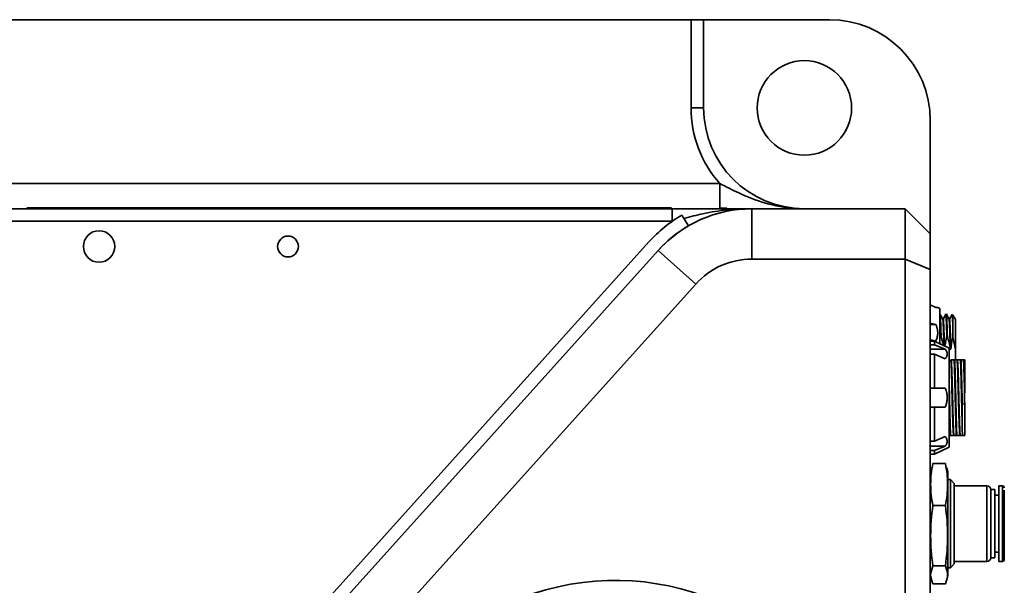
# Model space of a CAD drawing. Header units: millimetres. Extents: x 5 to 517, y 5 to 292.
# Tile 51 of 98: x 254 to 270, y 61 to 70. Entities that reach past the tile are written whole.
import ezdxf

# ---------------------------------------------------------------- set-up
doc = ezdxf.new("R2010")
doc.units = ezdxf.units.MM

msp = doc.modelspace()

# ---------------------------------------------------------------- linework, layer by layer
at = {"color": 7, "linetype": 'Continuous', "lineweight": 35}
for p, q in [((241.6846, 69.8179), (265.0846, 69.8179)), ((265.0846, 68.4179), (265.0846, 69.8179)), ((265.0846, 69.8179), (265.2846, 69.8179)), ((265.2846, 69.8179), (265.2846, 68.4179)), ((267.2846, 69.8179), (265.2846, 69.8179)), ((265.0846, 68.4179), (265.2846, 68.4179)), ((268.8846, 66.4179), (268.8846, 68.2179)), ((253.4846, 67.2179), (265.5429, 67.2179)), ((265.5429, 67.2179), (265.5429, 66.8306)), ((253.0846, 66.8179), (264.786, 66.8179)), ((264.7739, 66.8306), (254.5375, 66.8306)), ((264.786, 66.8179), (264.786, 66.6179)), ((265.6518, 66.8275), (265.5429, 66.8306)), ((266.0509, 66.8179), (266.0509, 66.0179)), ((266.0509, 66.8179), (268.4846, 66.8179)), ((268.4846, 66.0179), (268.4846, 66.8179)), ((268.4846, 66.8179), (268.8846, 66.4179)), ((264.9402, 66.717), (265.042, 66.5449)), ((268.8846, 66.4179), (268.8846, 65.8522)), ((259.0202, 60.2974), (264.4161, 66.2901)), ((259.1688, 60.1636), (264.5646, 66.1562)), ((264.5646, 66.1562), (265.1591, 65.6209)), ((268.4846, 66.0179), (266.0509, 66.0179)), ((268.4846, 66.0179), (268.8846, 65.8522)), ((268.4846, 47.6179), (268.4846, 66.0179)), ((268.8846, 65.8522), (268.8846, 47.7836)), ((265.1591, 65.6209), (259.7634, 59.6283)), ((268.9727, 65.2475), (268.8846, 65.2894)), ((269.0347, 65.2325), (269.0025, 65.2475)), ((269.0822, 65.0631), (269.0393, 65.1374)), ((269.1299, 65.1376), (269.0868, 65.0631)), ((269.1564, 65.1375), (269.1127, 65.1375)), ((269.1383, 65.1342), (269.1389, 65.1375)), ((269.1823, 65.063), (269.1393, 65.1374)), ((269.2299, 65.1376), (269.1867, 65.0629)), ((269.2408, 65.1298), (269.2374, 65.1358)), ((269.2376, 65.1297), (269.2413, 65.1299)), ((269.2835, 65.0575), (269.2413, 65.1298)), ((268.8846, 64.9984), (268.9727, 64.9774)), ((268.9727, 64.9774), (268.8846, 64.9774)), ((269.0971, 64.9625), (269.0901, 64.9625)), ((268.9727, 64.7176), (268.869, 64.7423)), ((269.0469, 64.7882), (269.0557, 64.7882)), ((269.1469, 64.7882), (269.1557, 64.7882)), ((269.2846, 64.5825), (269.2442, 64.7778)), ((268.9496, 64.7129), (268.8846, 64.7129)), ((268.8846, 64.657), (268.9496, 64.657)), ((268.8846, 64.5857), (269.1227, 64.5857)), ((269.1847, 64.6028), (268.9496, 64.7129)), ((268.9496, 64.657), (268.9496, 64.7129)), ((269.1227, 64.5857), (268.9496, 64.657)), ((269.2024, 64.5907), (269.2092, 64.5907)), ((269.2846, 64.4179), (269.2846, 64.5825)), ((268.8846, 64.507), (268.9496, 64.507)), ((268.9496, 63.9679), (268.9496, 64.507)), ((268.9496, 64.507), (269.1227, 64.4357)), ((269.2098, 64.4179), (269.2166, 64.4179)), ((269.2633, 64.4179), (269.2721, 64.4179)), ((269.3098, 64.4179), (269.3166, 64.4179)), ((269.3633, 64.4179), (269.3721, 64.4179)), ((269.4098, 64.4179), (269.4166, 64.4179)), ((268.8846, 63.9679), (268.9496, 63.9679)), ((269.1227, 63.9679), (268.9496, 63.9679)), ((269.4296, 63.8929), (269.4296, 63.8777)), ((269.4335, 63.8929), (269.4296, 63.8929)), ((269.4346, 63.8929), (269.4335, 63.8929)), ((268.8846, 63.6679), (268.9496, 63.6679)), ((268.9496, 63.1288), (268.9496, 63.6679)), ((268.9496, 63.6679), (269.1227, 63.6679)), ((269.4335, 63.7262), (269.3913, 63.7154)), ((269.3913, 63.3732), (269.3913, 63.7154)), ((269.4296, 63.7429), (269.433, 63.7429)), ((269.4335, 63.7429), (269.4346, 63.7429)), ((268.9496, 63.1288), (269.1227, 63.2001)), ((269.2057, 63.2179), (269.1969, 63.2179)), ((269.2592, 63.2179), (269.2524, 63.2179)), ((269.3057, 63.2179), (269.2969, 63.2179)), ((269.3592, 63.2179), (269.3524, 63.2179)), ((269.3942, 63.2179), (269.4346, 63.2179)), ((268.8846, 63.1288), (268.9496, 63.1288)), ((269.1227, 63.0501), (268.8846, 63.0501)), ((269.1227, 63.0501), (268.9496, 62.9788)), ((268.9496, 62.9229), (269.1847, 63.033)), ((268.8846, 62.9788), (268.9496, 62.9788)), ((268.8846, 62.9229), (268.9496, 62.9229)), ((268.9496, 62.9788), (268.9496, 62.9229)), ((268.9009, 62.7087), (268.8846, 62.6479)), ((269.124, 62.7742), (268.9252, 62.7742)), ((269.1646, 62.6479), (269.1482, 62.7088)), ((269.1646, 62.4248), (269.1646, 62.6479)), ((269.2032, 62.5179), (269.1646, 62.5179)), ((269.1646, 60.9879), (269.1646, 62.4248)), ((269.2646, 62.4566), (269.2032, 62.5179)), ((269.2032, 62.3297), (269.2032, 62.5179)), ((269.2646, 62.2849), (269.2646, 62.4566)), ((269.7843, 62.4179), (269.2646, 62.4179)), ((270.0296, 62.4179), (269.9734, 62.4179)), ((269.9734, 62.2566), (269.9734, 62.4179)), ((269.2032, 61.1179), (269.2032, 62.3297)), ((269.2646, 61.1793), (269.2646, 62.2849)), ((269.9089, 62.3579), (269.8443, 62.3579)), ((269.8443, 61.2779), (269.8443, 62.3579)), ((269.9089, 62.2128), (269.9089, 62.3579)), ((269.9734, 62.2679), (269.9089, 62.2679)), ((269.9734, 61.2179), (269.9734, 62.2566)), ((269.124, 62.1047), (268.9252, 62.1047)), ((269.9089, 61.2779), (269.9089, 62.2128)), ((269.9089, 61.3679), (269.9734, 61.3679)), ((268.9252, 61.1484), (269.124, 61.1484)), ((269.2032, 61.1179), (269.2646, 61.1793)), ((269.2646, 61.2179), (269.7843, 61.2179)), ((269.8443, 61.2779), (269.9089, 61.2779)), ((269.9734, 61.2179), (270.0296, 61.2179)), ((268.8846, 60.9879), (268.9009, 60.9271)), ((269.1482, 60.927), (269.1646, 60.9879)), ((269.1646, 61.1179), (269.2032, 61.1179)), ((269.124, 60.8616), (268.9252, 60.8616))]:
    msp.add_line(p, q, dxfattribs=at)
at = {"color": 8, "linetype": 'Continuous', "lineweight": 35}
for p, q in [((264.7859, 66.6179), (253.0846, 66.6179)), ((269.7843, 62.2566), (269.7843, 62.4179)), ((270.0296, 62.2566), (270.0296, 62.4179)), ((269.7843, 61.2179), (269.7843, 62.2566)), ((270.0296, 61.2179), (270.0296, 62.2566))]:
    msp.add_line(p, q, dxfattribs=at)
at = {"color": 7, "linetype": 'Continuous', "lineweight": 35}
for centre, radius in [((266.8846, 68.4179), 0.75), ((255.6846, 66.2179), 0.25), ((258.6846, 66.2179), 0.165)]:
    msp.add_circle(centre, radius, dxfattribs=at)
for centre, radius, start, end in [((267.2846, 68.2179), 1.6, 0, 90), ((266.8846, 68.4179), 1.8, 180, 221.81031), ((266.8846, 68.4179), 1.6, 180, 270), ((266.0509, 64.8179), 2, 90, 138), ((266.051, 64.818), 2.2, 120.32407, 138), ((266.051, 64.818), 2, 120.29682, 138), ((266.0509, 64.8179), 1.2, 90, 138), ((269.7843, 62.3579), 0.06, 0, 90), ((270.0296, 62.3879), 0.03, 0, 90), ((269.7843, 61.2779), 0.06, 270, 0), ((270.0296, 61.2479), 0.03, 270, 360), ((263.8846, 56.8179), 4.1, 212.15937, 120)]:
    msp.add_arc(centre, radius, start, end, dxfattribs=at)
for points, knots in [([(265.5429, 67.2179), (265.6422, 67.1664), (265.8771, 67.0444), (266.267, 66.8921), (266.622, 66.8259), (266.8304, 66.8179), (266.8837, 66.8179), (266.8846, 66.8179)], [0, 0, 0, 0, 0.234998, 0.5558215, 0.8864548, 0.9982057, 1, 1, 1, 1]), ([(264.786, 66.8179), (264.8757, 66.8179), (265.0576, 66.8179), (265.3608, 66.8179), (265.6915, 66.8179), (265.9301, 66.8179), (266.0501, 66.8179), (266.0509, 66.8179)], [0, 0, 0, 0, 0.2013496, 0.4081164, 0.7021766, 0.9979922, 1, 1, 1, 1]), ([(269.0025, 65.2475), (269.0024, 65.2475), (269.0023, 65.2475), (269.0008, 65.2475), (268.9985, 65.2475), (268.9952, 65.2475), (268.991, 65.2475), (268.9859, 65.2475), (268.9798, 65.2475), (268.9751, 65.2475), (268.9727, 65.2475)], [0, 0, 0, 0, 0.1219914, 0.2440032, 0.3664661, 0.4898052, 0.6144352, 0.7407578, 0.8691574, 1, 1, 1, 1]), ([(269.0346, 65.2325), (269.0346, 65.2208), (269.0346, 65.1975), (269.0346, 65.0142), (269.0346, 64.8218), (269.0346, 64.6918), (269.0346, 64.6632)], [0, 0, 0, 0, 0.3046998, 0.6093986, 0.9140974, 1, 1, 1, 1]), ([(269.0469, 64.7882), (269.0457, 64.8352), (269.0436, 64.9131), (269.0409, 64.9875), (269.0391, 65.0313), (269.0381, 65.0537), (269.0375, 65.0662), (269.0373, 65.0695), (269.0367, 65.0825), (269.0357, 65.1005), (269.0348, 65.1075), (269.0345, 65.1097)], [0, 0, 0, 0, 0.3092157, 0.5136557, 0.6188017, 0.7318033, 0.7616163, 0.7722956, 0.7736251, 0.928512, 1, 1, 1, 1]), ([(269.0395, 65.1338), (269.0407, 65.1297), (269.0433, 65.1207), (269.0473, 65.0497), (269.0515, 64.9397), (269.0543, 64.8387), (269.0557, 64.7882)], [0, 0, 0, 0, 0.2197545, 0.4798368, 0.7399141, 1, 1, 1, 1]), ([(269.1009, 64.645), (269.0996, 64.6913), (269.0966, 64.8025), (269.0918, 64.9393), (269.0865, 65.0438), (269.083, 65.057), (269.0813, 65.0636)], [0, 0, 0, 0, 0.1930488, 0.4639361, 0.7348286, 1, 1, 1, 1]), ([(269.0845, 65.0428), (269.0857, 65.0534), (269.0871, 65.0667), (269.0902, 65.0606), (269.0932, 65.0376), (269.0962, 64.983), (269.0988, 64.9244), (269.1014, 64.8609), (269.1042, 64.7691), (269.1064, 64.691), (269.1076, 64.645)], [0, 0, 0, 0, 0.1564599, 0.1972467, 0.3848126, 0.5306712, 0.6116236, 0.7247491, 0.8381087, 1, 1, 1, 1]), ([(269.1469, 64.7882), (269.1455, 64.8387), (269.1428, 64.9395), (269.1379, 65.0669), (269.1346, 65.1189), (269.1316, 65.1352), (269.1306, 65.1414), (269.1297, 65.1353), (269.1295, 65.1339)], [0, 0, 0, 0, 0.2410852, 0.4820387, 0.8304791, 0.8425829, 0.9632159, 1, 1, 1, 1]), ([(269.1395, 65.1338), (269.1407, 65.1297), (269.1433, 65.1207), (269.1473, 65.0497), (269.1515, 64.9397), (269.1543, 64.8387), (269.1557, 64.7882)], [0, 0, 0, 0, 0.21951159, 0.47967165, 0.73983919, 1, 1, 1, 1]), ([(269.2024, 64.5907), (269.2006, 64.6561), (269.1971, 64.787), (269.1917, 64.939), (269.1867, 65.0408), (269.1834, 65.0536), (269.1818, 65.0595)], [0, 0, 0, 0, 0.2588155, 0.5176625, 0.776449, 1, 1, 1, 1]), ([(269.1871, 65.0615), (269.1873, 65.0625), (269.1881, 65.0666), (269.1901, 65.0594), (269.193, 65.0391), (269.1955, 64.9984), (269.1971, 64.9626), (269.1996, 64.9015), (269.2031, 64.8141), (269.2062, 64.7022), (269.2078, 64.6367), (269.2087, 64.603), (269.2091, 64.5908)], [0, 0, 0, 0, 0.0275977, 0.1115874, 0.2674616, 0.388422, 0.467196, 0.5102521, 0.7541911, 0.8769319, 0.9554916, 1, 1, 1, 1]), ([(269.2413, 64.9751), (269.2402, 65.0053), (269.2379, 65.0656), (269.2343, 65.119), (269.2314, 65.142), (269.2299, 65.1353), (269.2296, 65.1339)], [0, 0, 0, 0, 0.2966168, 0.593238, 0.9108205, 1, 1, 1, 1]), ([(269.2413, 65.1299), (269.2413, 65.1204), (269.2413, 65.1023), (269.2413, 65.0501), (269.2413, 65.0159), (269.2413, 64.9751)], [0, 0, 0, 0, 0.5, 0.5, 1, 1, 1, 1]), ([(269.2846, 64.5825), (269.2846, 64.6439), (269.2846, 64.7031), (269.2846, 64.8117), (269.2846, 64.8612), (269.2846, 64.9456), (269.2846, 64.9806), (269.2846, 65.0329), (269.2846, 65.0503), (269.2846, 65.0579)], [0, 0, 0, 0, 0.25, 0.25, 0.5, 0.5, 0.75, 0.75, 1, 1, 1, 1]), ([(268.9727, 64.9774), (268.9754, 64.9712), (268.9808, 64.9589), (268.9875, 64.9403), (268.993, 64.9217), (268.9972, 64.9032), (269.0003, 64.8847), (269.0021, 64.8661), (269.0029, 64.8429), (269.0013, 64.8149), (268.9956, 64.7824), (268.9863, 64.7497), (268.9773, 64.7284), (268.9727, 64.7176)], [0, 0, 0, 0, 0.0746551, 0.1477522, 0.2195676, 0.2903936, 0.3605353, 0.4303077, 0.5000318, 0.6220205, 0.7449087, 0.8703773, 1, 1, 1, 1]), ([(269.047, 64.7882), (269.0427, 64.7724), (269.0382, 64.7557), (269.0347, 64.7388), (269.0346, 64.7379)], [0, 0, 0, 0, 0.9459724, 1, 1, 1, 1]), ([(269.0912, 64.6466), (269.0885, 64.6611), (269.0826, 64.6923), (269.0701, 64.7394), (269.0605, 64.772), (269.0557, 64.7882)], [0, 0, 0, 0, 0.3031949, 0.65142, 1, 1, 1, 1]), ([(269.147, 64.7882), (269.143, 64.7724), (269.1327, 64.732), (269.1216, 64.681), (269.1169, 64.6456), (269.1155, 64.6352)], [0, 0, 0, 0, 0.3135683, 0.7997036, 1, 1, 1, 1]), ([(269.1227, 64.4357), (269.1251, 64.4388), (269.1297, 64.4448), (269.1356, 64.454), (269.1407, 64.4632), (269.1463, 64.4757), (269.1512, 64.4915), (269.1532, 64.5107), (269.1512, 64.5299), (269.1453, 64.5489), (269.1361, 64.5676), (269.1272, 64.5796), (269.1227, 64.5857)], [0, 0, 0, 0, 0.0634639, 0.1261782, 0.188317, 0.2500603, 0.3758497, 0.5000306, 0.6241953, 0.7500008, 0.8738427, 1, 1, 1, 1]), ([(269.1846, 64.6029), (269.1846, 64.6028), (269.1846, 64.6027), (269.1846, 64.6014), (269.1846, 64.5993), (269.1846, 64.5963), (269.1846, 64.5926), (269.1846, 64.5849), (269.1846, 64.5703), (269.1846, 64.5443), (269.1846, 64.5113), (269.1846, 64.4585), (269.1846, 64.3766), (269.1846, 64.2568), (269.1846, 64.1202), (269.1846, 63.972), (269.1846, 63.8179), (269.1846, 63.6638), (269.1846, 63.5156), (269.1846, 63.379), (269.1846, 63.2593), (269.1846, 63.1773), (269.1846, 63.1245), (269.1846, 63.0915), (269.1846, 63.0655), (269.1846, 63.0488), (269.1846, 63.0391), (269.1846, 63.0339), (269.1846, 63.0332), (269.1846, 63.0329)], [0, 0, 0, 0, 0.0104496, 0.0208756, 0.0312892, 0.0417015, 0.0521238, 0.0625672, 0.0938285, 0.1251123, 0.1563736, 0.1876573, 0.2501267, 0.312596, 0.3750654, 0.4375348, 0.5000041, 0.5624735, 0.6249428, 0.6874122, 0.7498815, 0.8123509, 0.8436122, 0.874896, 0.9061573, 0.937441, 0.958294, 0.9791171, 1, 1, 1, 1]), ([(269.2524, 63.218), (269.2497, 63.2426), (269.2435, 63.3572), (269.234, 63.6991), (269.2237, 64.1151), (269.2156, 64.3466), (269.211, 64.407), (269.2098, 64.4176)], [0.62043117, 0.62043117, 0.62043117, 0.62043117, 0.64312084, 0.67193717, 0.7007535, 0.72956983, 0.7395376, 0.7395376, 0.7395376, 0.7395376]), ([(269.2166, 64.4176), (269.2178, 64.407), (269.2224, 64.3466), (269.2305, 64.1151), (269.2408, 63.6991), (269.2503, 63.3572), (269.2565, 63.2426), (269.2592, 63.218)], [0.62043117, 0.62043117, 0.62043117, 0.62043117, 0.63039895, 0.65921528, 0.68803161, 0.71684794, 0.7395376, 0.7395376, 0.7395376, 0.7395376]), ([(269.2634, 64.4179), (269.2588, 64.4179), (269.2469, 64.4179), (269.2302, 64.4179), (269.2212, 64.4179), (269.2167, 64.4179)], [0, 0, 0, 0, 0.2396834, 0.6192665, 1, 1, 1, 1]), ([(269.2969, 63.2179), (269.2955, 63.2478), (269.2941, 63.2847), (269.2913, 63.37), (269.2899, 63.4184), (269.2871, 63.5232), (269.2857, 63.5796), (269.2829, 63.6967), (269.2815, 63.7573), (269.2787, 63.8785), (269.2773, 63.9392), (269.2745, 64.0562), (269.2731, 64.1127), (269.2703, 64.2175), (269.2689, 64.2658), (269.2661, 64.3511), (269.2647, 64.388), (269.2633, 64.4179)], [0, 0, 0, 0, 0.125, 0.125, 0.25, 0.25, 0.375, 0.375, 0.5, 0.5, 0.625, 0.625, 0.75, 0.75, 0.875, 0.875, 1, 1, 1, 1]), ([(269.2721, 64.4179), (269.2735, 64.388), (269.2749, 64.351), (269.2777, 64.2658), (269.2791, 64.2174), (269.2819, 64.1126), (269.2833, 64.0562), (269.2861, 63.9391), (269.2875, 63.8785), (269.2903, 63.7573), (269.2917, 63.6967), (269.2945, 63.5796), (269.2959, 63.5232), (269.2987, 63.4184), (269.3001, 63.37), (269.3029, 63.2848), (269.3043, 63.2478), (269.3057, 63.2179)], [0, 0, 0, 0, 0.125, 0.125, 0.25, 0.25, 0.375, 0.375, 0.5, 0.5, 0.625, 0.625, 0.75, 0.75, 0.875, 0.875, 1, 1, 1, 1]), ([(269.3098, 64.4179), (269.3054, 64.4179), (269.2987, 64.4179), (269.2846, 64.4179), (269.2763, 64.4179), (269.2721, 64.4179)], [0, 0, 0, 0, 0.4984446, 0.7490686, 1, 1, 1, 1]), ([(269.3524, 63.2182), (269.3506, 63.2338), (269.3455, 63.3114), (269.3369, 63.5826), (269.3266, 64.0025), (269.3176, 64.3052), (269.312, 64.3981), (269.3098, 64.4177)], [0.34043378, 0.34043378, 0.34043378, 0.34043378, 0.35495754, 0.38377387, 0.4125902, 0.44140653, 0.4595402, 0.4595402, 0.4595402, 0.4595402]), ([(269.3166, 64.4177), (269.3188, 64.3981), (269.3244, 64.3052), (269.3334, 64.0025), (269.3437, 63.5826), (269.3523, 63.3114), (269.3574, 63.2338), (269.3592, 63.2182)], [0.34043378, 0.34043378, 0.34043378, 0.34043378, 0.35856745, 0.38738378, 0.41620011, 0.44501644, 0.4595402, 0.4595402, 0.4595402, 0.4595402]), ([(269.3634, 64.4179), (269.3588, 64.4179), (269.3468, 64.4179), (269.3302, 64.4179), (269.3212, 64.4179), (269.3167, 64.4179)], [0, 0, 0, 0, 0.239617, 0.6192302, 1, 1, 1, 1]), ([(269.3913, 63.3732), (269.3889, 63.4503), (269.3866, 63.5419), (269.382, 63.7369), (269.3796, 63.8401), (269.375, 64.0387), (269.3726, 64.134), (269.368, 64.2988), (269.3657, 64.3681), (269.3633, 64.4179)], [0, 0, 0, 0, 0.25, 0.25, 0.5, 0.5, 0.75, 0.75, 1, 1, 1, 1]), ([(269.3721, 64.4179), (269.3737, 64.3837), (269.3753, 64.3404), (269.3785, 64.2395), (269.3801, 64.1819), (269.3833, 64.0574), (269.3849, 63.9906), (269.3881, 63.8538), (269.3897, 63.7838), (269.3913, 63.7154)], [0, 0, 0, 0, 0.25, 0.25, 0.5, 0.5, 0.75, 0.75, 1, 1, 1, 1]), ([(269.4098, 64.4179), (269.4054, 64.4179), (269.3987, 64.4179), (269.3846, 64.4179), (269.3763, 64.4179), (269.3721, 64.4179)], [0, 0, 0, 0, 0.4984522, 0.7490751, 1, 1, 1, 1]), ([(269.4292, 63.8929), (269.4259, 64.0202), (269.4194, 64.2582), (269.413, 64.3895), (269.4098, 64.4179)], [0.125421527, 0.125421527, 0.125421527, 0.125421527, 0.153243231, 0.179542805, 0.179542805, 0.179542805, 0.179542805]), ([(269.4166, 64.4179), (269.418, 64.4179), (269.4208, 64.4179), (269.424, 64.4179), (269.4257, 64.4179)], [0, 0, 0, 0, 0.4984232, 1, 1, 1, 1]), ([(269.4335, 63.9867), (269.4322, 64.0348), (269.4275, 64.2022), (269.4219, 64.3556), (269.4176, 64.409), (269.4166, 64.4177)], [0.132339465, 0.132339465, 0.132339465, 0.132339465, 0.143185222, 0.171384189, 0.179542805, 0.179542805, 0.179542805, 0.179542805]), ([(269.4257, 64.4179), (269.4273, 64.4179), (269.4307, 64.4179), (269.4333, 64.4179), (269.4346, 64.4179)], [0, 0, 0, 0, 0.5015982, 1, 1, 1, 1]), ([(269.4257, 64.4178), (269.4258, 64.4151), (269.426, 64.4098), (269.4263, 64.4006), (269.4266, 64.3907), (269.4269, 64.3799), (269.4272, 64.3683), (269.4275, 64.3558), (269.4278, 64.3426), (269.4281, 64.3287), (269.4284, 64.314), (269.4287, 64.2986), (269.4295, 64.2587), (269.4307, 64.1863), (269.432, 64.0964), (269.4329, 64.0285), (269.4333, 64.0006), (269.4335, 63.9867)], [0, 0, 0, 0, 0.03913236, 0.07825814, 0.11738116, 0.15650662, 0.19563865, 0.23477953, 0.27393002, 0.31308959, 0.35225667, 0.3914289, 0.43060345, 0.6444799, 0.85811647, 0.92904361, 1, 1, 1, 1]), ([(269.4346, 64.4179), (269.4346, 64.4161), (269.4346, 64.4125), (269.4346, 64.4059), (269.4346, 64.3986), (269.4346, 64.3876), (269.4346, 64.3719), (269.4346, 64.3496), (269.4346, 64.3243), (269.4346, 64.2866), (269.4346, 64.2323), (269.4346, 64.1575), (269.4346, 64.0885), (269.4346, 64.0304), (269.4346, 63.9855), (269.4346, 63.9396), (269.4346, 63.9085), (269.4346, 63.8929)], [0, 0, 0, 0, 0.0313003, 0.0625455, 0.0937815, 0.1250544, 0.1875337, 0.2500861, 0.3125655, 0.3751179, 0.5000575, 0.624997, 0.7499366, 0.8124159, 0.8749683, 0.9374293, 1, 1, 1, 1]), ([(269.1227, 63.6679), (269.1251, 63.674), (269.1297, 63.6861), (269.1356, 63.7045), (269.1407, 63.7229), (269.1463, 63.7479), (269.1512, 63.7795), (269.1532, 63.8179), (269.1512, 63.8563), (269.1453, 63.8942), (269.1361, 63.9317), (269.1272, 63.9558), (269.1227, 63.9679)], [0, 0, 0, 0, 0.0634639, 0.1261782, 0.188317, 0.2500603, 0.3758497, 0.5000306, 0.6241953, 0.7500008, 0.8738427, 1, 1, 1, 1]), ([(269.2057, 63.2179), (269.2043, 63.2519), (269.2015, 63.3198), (269.1973, 63.4672), (269.1931, 63.6362), (269.1889, 63.8167), (269.186, 63.9437), (269.1846, 64.0011), (269.1846, 64.0029)], [0, 0, 0, 0, 0.1987636, 0.3975308, 0.5962932, 0.79506, 0.9938268, 1, 1, 1, 1]), ([(269.4296, 63.8777), (269.4296, 63.8703), (269.4296, 63.8554), (269.4296, 63.833), (269.4296, 63.8106), (269.4296, 63.788), (269.4296, 63.7655), (269.4296, 63.7504), (269.4296, 63.7429)], [0, 0, 0, 0, 0.1665567, 0.3328631, 0.4991402, 0.6656089, 0.8324893, 1, 1, 1, 1]), ([(269.4346, 63.7429), (269.4346, 63.7351), (269.4346, 63.7195), (269.4346, 63.6963), (269.4346, 63.6733), (269.4346, 63.6429), (269.4346, 63.6055), (269.4346, 63.5618), (269.4346, 63.5197), (269.4346, 63.4658), (269.4346, 63.4035), (269.4346, 63.3384), (269.4346, 63.2936), (269.4346, 63.264), (269.4346, 63.2451), (269.4346, 63.2293), (269.4346, 63.2217), (269.4346, 63.2179)], [0, 0, 0, 0, 0.0313003, 0.0625455, 0.0937815, 0.1250544, 0.1875337, 0.2500861, 0.3125655, 0.3751179, 0.5000575, 0.624997, 0.7499366, 0.8124159, 0.8749683, 0.9374293, 1, 1, 1, 1]), ([(269.1844, 63.6343), (269.1847, 63.6226), (269.1863, 63.5557), (269.1891, 63.4449), (269.193, 63.3113), (269.1956, 63.249), (269.1969, 63.2179)], [0, 0, 0, 0, 0.0660681, 0.3773759, 0.688691, 1, 1, 1, 1]), ([(269.1227, 63.0501), (269.1251, 63.0531), (269.1297, 63.0592), (269.1356, 63.0684), (269.1407, 63.0776), (269.1463, 63.0901), (269.1512, 63.1059), (269.1532, 63.1251), (269.1512, 63.1443), (269.1453, 63.1632), (269.1361, 63.182), (269.1272, 63.194), (269.1227, 63.2001)], [0, 0, 0, 0, 0.0634639, 0.1261782, 0.188317, 0.2500603, 0.3758497, 0.5000306, 0.6241953, 0.7500008, 0.8738427, 1, 1, 1, 1]), ([(269.2057, 63.2179), (269.2105, 63.2179), (269.2224, 63.2179), (269.239, 63.2179), (269.2479, 63.2179), (269.2524, 63.2179)], [0, 0, 0, 0, 0.2493408, 0.6241299, 1, 1, 1, 1]), ([(269.2592, 63.2179), (269.2636, 63.2179), (269.2703, 63.2179), (269.2845, 63.2179), (269.2928, 63.2179), (269.297, 63.2179)], [0, 0, 0, 0, 0.4984083, 0.7490564, 1, 1, 1, 1]), ([(269.3057, 63.2179), (269.3104, 63.2179), (269.3224, 63.2179), (269.339, 63.2179), (269.3479, 63.2179), (269.3524, 63.2179)], [0, 0, 0, 0, 0.2493407, 0.62414, 1, 1, 1, 1]), ([(269.3592, 63.2179), (269.3633, 63.2179), (269.3717, 63.2179), (269.3868, 63.2179), (269.3943, 63.2179)], [0, 0, 0, 0, 0.4986028, 1, 1, 1, 1]), ([(270.0596, 62.2347), (270.0596, 62.2814), (270.0596, 62.3314), (270.0596, 62.3512), (270.0596, 62.3525)], [0, 0, 0, 0, 0.9363022, 1, 1, 1, 1]), ([(270.0596, 61.2496), (270.0596, 61.2491), (270.0596, 61.2453), (270.0596, 61.2617), (270.0596, 61.3097), (270.0596, 61.4199), (270.0596, 61.5766), (270.0596, 61.7206), (270.0596, 61.8379), (270.0596, 61.9539), (270.0596, 62.0964), (270.0596, 62.1802), (270.0596, 62.2347)], [0, 0, 0, 0, 0.0145103, 0.1009963, 0.1856843, 0.3430065, 0.5003267, 0.5850154, 0.6715055, 0.7579903, 0.8426787, 1, 1, 1, 1]), ([(268.9252, 60.8616), (268.9076, 60.9089), (268.8723, 61.0045), (268.9074, 61.1001), (268.9252, 61.1484)], [0, 0, 0, 0, 0.495215, 1, 1, 1, 1]), ([(269.124, 61.1484), (269.1415, 61.101), (269.1768, 61.0055), (269.1417, 60.9099), (269.124, 60.8616)], [0, 0, 0, 0, 0.4952168, 1, 1, 1, 1])]:
    msp.add_open_spline(points, degree=3, knots=knots, dxfattribs=at)
at = {"color": 8, "linetype": 'Continuous', "lineweight": 35}
msp.add_open_spline([(265.943, 66.8123), (265.8491, 66.8089), (265.625, 66.8007), (265.3012, 66.7492), (265.0723, 66.6896), (264.9719, 66.6635)], degree=3, knots=[0, 0, 0, 0, 0.2881167, 0.6879659, 1, 1, 1, 1], dxfattribs=at)
at = {"color": 7, "linetype": 'Continuous', "lineweight": 35}
for points in [[(269.2831, 65.0597), (269.2819, 65.0617), (269.2807, 65.0638), (269.2796, 65.0659)], [(269.2834, 65.0599), (269.2835, 65.0591), (269.2835, 65.0583), (269.2835, 65.0575)], [(269.2846, 65.0579), (269.2842, 65.0586), (269.2838, 65.0592), (269.2834, 65.0599)], [(269.2835, 65.0598), (269.2838, 65.0592), (269.2842, 65.0585), (269.2846, 65.0579)], [(269.2443, 64.7778), (269.2433, 64.852), (269.2423, 64.9195), (269.2413, 64.9751)], [(269.2024, 64.5907), (269.1917, 64.6576), (269.1754, 64.7235), (269.1557, 64.7882)], [(269.2443, 64.7778), (269.2284, 64.7163), (269.216, 64.6539), (269.2092, 64.5907)], [(269.4335, 63.8929), (269.4335, 63.9246), (269.4335, 63.956), (269.4335, 63.9867)], [(269.4335, 63.7262), (269.4335, 63.7318), (269.4335, 63.7373), (269.4335, 63.7429)], [(269.3943, 63.2181), (269.3933, 63.257), (269.3923, 63.3098), (269.3913, 63.3732)], [(268.9252, 62.1047), (268.9032, 62.2163), (268.8766, 62.4394), (268.9032, 62.6626), (268.9252, 62.7742)], [(269.124, 62.7742), (269.1459, 62.6626), (269.1725, 62.4394), (269.1459, 62.2163), (269.124, 62.1047)], [(268.9252, 61.1484), (268.9032, 61.3078), (268.8766, 61.6265), (268.9032, 61.9453), (268.9252, 62.1047)], [(269.124, 62.1047), (269.1459, 61.9453), (269.1725, 61.6265), (269.1459, 61.3078), (269.124, 61.1484)]]:
    msp.add_open_spline(points, degree=3, dxfattribs=at)

doc.saveas('drawing.dxf')
